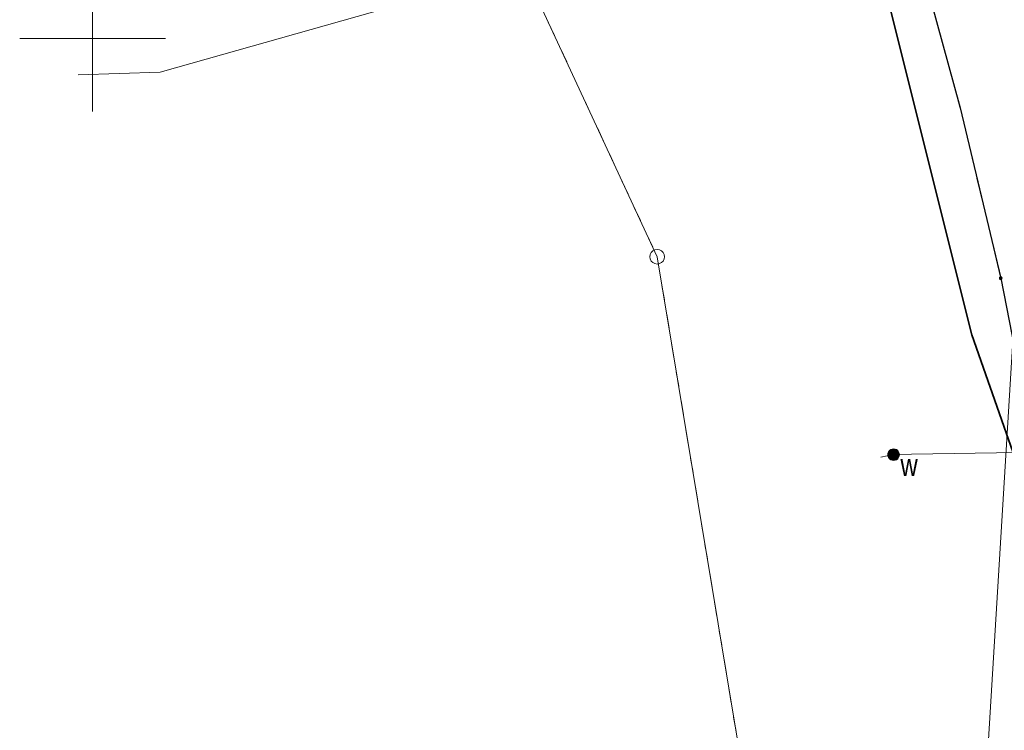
# Model space of a CAD drawing. Header units: metres. Extents: x 5450672 to 5451002, y 5973437 to 5973741.
# Tile 3 of 54: x 5450748 to 5450781, y 5973476 to 5973501. Entities that reach past the tile are written whole.
import ezdxf
from ezdxf.enums import TextEntityAlignment as Align

# ---------------------------------------------------------------- set-up
doc = ezdxf.new("R2010")
doc.units = ezdxf.units.M
doc.linetypes.add('L_0_03', pattern=[1, 0.5, -0.5])
doc.linetypes.add('L_0_06', pattern=[2, 1.5, -0.5])
for name, color, linetype, lineweight in [('GEPPGD', 7, 'CONTINUOUS', 18), ('GESDZI', 7, 'CONTINUOUS', 18), ('GESUZY', 96, 'CONTINUOUS', 18), ('GSLKRW', 7, 'CONTINUOUS', 25), ('GSPWPS', 7, 'CONTINUOUS', 13), ('GSSKOA', 7, 'CONTINUOUS', 18), ('GULKPR', 36, 'CONTINUOUS', 18), ('GULLOB', 7, 'CONTINUOUS', 35), ('GULTPR', 30, 'CONTINUOUS', 18), ('GULWPR', 5, 'CONTINUOUS', 18), ('GUPWZA', 5, 'CONTINUOUS', 18), ('GUPWZA_O', 5, 'CONTINUOUS', 18), ('siatka', 7, 'CONTINUOUS', 18)]:
    doc.layers.add(name, color=color, linetype=linetype, lineweight=lineweight)
doc.styles.add('Arial', font='Arial.ttf')

msp = doc.modelspace()

# ---------------------------------------------------------------- hatches: boundary and pattern name
at = {"layer": 'GSPWPS', "linetype": 'Continuous', "lineweight": 13, "true_color": 0x000000}
msp.add_hatch(color=18, dxfattribs=at).paths.add_polyline_path([(5450781.067, 5973491.792), (5450781.071, 5973491.803), (5450781.078, 5973491.812), (5450781.088, 5973491.819), (5450781.098, 5973491.823), (5450781.11, 5973491.825), (5450781.122, 5973491.823), (5450781.133, 5973491.819), (5450781.142, 5973491.812), (5450781.149, 5973491.803), (5450781.153, 5973491.792), (5450781.155, 5973491.78), (5450781.153, 5973491.768), (5450781.149, 5973491.758), (5450781.142, 5973491.748), (5450781.133, 5973491.741), (5450781.122, 5973491.737), (5450781.11, 5973491.735), (5450781.098, 5973491.737), (5450781.088, 5973491.741), (5450781.078, 5973491.748), (5450781.071, 5973491.758), (5450781.067, 5973491.768), (5450781.065, 5973491.78)])
at = {"layer": 'GUPWZA', "linetype": 'Continuous', "lineweight": 18, "true_color": 0x0000ff}
msp.add_hatch(color=5, dxfattribs=at).paths.add_polyline_path([(5450777.247, 5973485.782), (5450777.267, 5973485.83), (5450777.299, 5973485.871), (5450777.34, 5973485.903), (5450777.388, 5973485.923), (5450777.44, 5973485.93), (5450777.492, 5973485.923), (5450777.54, 5973485.903), (5450777.581, 5973485.871), (5450777.613, 5973485.83), (5450777.633, 5973485.782), (5450777.64, 5973485.73), (5450777.633, 5973485.678), (5450777.613, 5973485.63), (5450777.581, 5973485.589), (5450777.54, 5973485.557), (5450777.492, 5973485.537), (5450777.44, 5973485.53), (5450777.388, 5973485.537), (5450777.34, 5973485.557), (5450777.299, 5973485.589), (5450777.267, 5973485.63), (5450777.247, 5973485.678), (5450777.24, 5973485.73)])

# ---------------------------------------------------------------- linework, layer by layer
at = {"layer": 'GEPPGD', "color": 7, "linetype": 'Continuous', "lineweight": 18, "flags": 128}
msp.add_lwpolyline([(5450769.341, 5973492.767), (5450769.418, 5973492.755), (5450769.488, 5973492.72), (5450769.543, 5973492.664), (5450769.579, 5973492.595), (5450769.591, 5973492.517), (5450769.579, 5973492.44), (5450769.543, 5973492.37), (5450769.488, 5973492.315), (5450769.418, 5973492.28), (5450769.341, 5973492.267), (5450769.264, 5973492.28), (5450769.194, 5973492.315), (5450769.139, 5973492.37), (5450769.103, 5973492.44), (5450769.091, 5973492.517), (5450769.103, 5973492.595), (5450769.139, 5973492.664), (5450769.194, 5973492.72), (5450769.264, 5973492.755)], close=True, dxfattribs=at)
at = {"layer": 'GESDZI', "color": 7, "linetype": 'Continuous', "lineweight": 18, "flags": 128}
for points in [[(5450755.505, 5973522.329), (5450769.341, 5973492.517)], [(5450769.341, 5973492.517), (5450774.897, 5973459.029)]]:
    msp.add_lwpolyline(points, dxfattribs=at)
at = {"layer": 'GESUZY', "color": 96, "linetype": 'L_0_03', "lineweight": 18, "flags": 128}
for points in [[(5450755.505, 5973522.329), (5450769.341, 5973492.517)], [(5450769.341, 5973492.517), (5450774.897, 5973459.029)]]:
    msp.add_lwpolyline(points, dxfattribs=at)
at = {"layer": 'GSLKRW', "color": 7, "linetype": 'Continuous', "lineweight": 25, "flags": 128}
msp.add_lwpolyline([(5450747.552, 5973561.182), (5450748.22, 5973560.41), (5450751.42, 5973556.56), (5450754.46, 5973552.58), (5450757.37, 5973548.5), (5450759.57, 5973545.15), (5450762.05, 5973540.84), (5450764.42, 5973536.37), (5450767.83, 5973529.23), (5450770.82, 5973522.9), (5450773.18, 5973517.4), (5450774.66, 5973513.68), (5450776.63, 5973508.19), (5450778.13, 5973503.43), (5450779.72, 5973497.62), (5450781.11, 5973491.78), (5450782.27, 5973485.87), (5450783.15, 5973479.92), (5450783.77, 5973474.95)], dxfattribs=at)
at = {"layer": 'GSPWPS', "color": 7, "linetype": 'Continuous', "lineweight": 13, "flags": 128}
msp.add_lwpolyline([(5450781.067, 5973491.792), (5450781.071, 5973491.803), (5450781.078, 5973491.812), (5450781.088, 5973491.819), (5450781.098, 5973491.823), (5450781.11, 5973491.825), (5450781.122, 5973491.823), (5450781.133, 5973491.819), (5450781.142, 5973491.812), (5450781.149, 5973491.803), (5450781.153, 5973491.792), (5450781.155, 5973491.78), (5450781.153, 5973491.768), (5450781.149, 5973491.758), (5450781.142, 5973491.748), (5450781.133, 5973491.741), (5450781.122, 5973491.737), (5450781.11, 5973491.735), (5450781.098, 5973491.737), (5450781.088, 5973491.741), (5450781.078, 5973491.748), (5450781.071, 5973491.758), (5450781.067, 5973491.768), (5450781.065, 5973491.78)], close=True, dxfattribs=at)
at = {"layer": 'GSSKOA', "color": 7, "linetype": 'L_0_06', "lineweight": 18, "flags": 128}
msp.add_lwpolyline([(5450783.92, 5973474.04), (5450783.77, 5973474.95), (5450783.15, 5973479.92), (5450782.27, 5973485.87), (5450781.11, 5973491.78), (5450779.72, 5973497.62), (5450778.13, 5973503.43), (5450776.63, 5973508.19), (5450774.66, 5973513.68), (5450773.18, 5973517.4), (5450770.82, 5973522.9), (5450767.83, 5973529.23), (5450764.42, 5973536.37), (5450762.05, 5973540.84), (5450759.57, 5973545.15), (5450757.37, 5973548.5), (5450754.46, 5973552.58), (5450751.42, 5973556.56), (5450748.22, 5973560.41), (5450747.552, 5973561.182)], dxfattribs=at)
at = {"layer": 'GULKPR', "color": 36, "linetype": 'Continuous', "lineweight": 18, "flags": 128}
msp.add_lwpolyline([(5450778.385, 5973438.083), (5450782.975, 5973513.461), (5450767.202, 5973544.527), (5450747.709, 5973561.966)], dxfattribs=at)
at = {"layer": 'GULLOB', "color": 7, "linetype": 'Continuous', "lineweight": 35, "flags": 128}
msp.add_lwpolyline([(5450774.865, 5973510.385), (5450775.13, 5973509.82), (5450780.12, 5973489.84), (5450782, 5973484.46), (5450782.11, 5973481.99), (5450782.293, 5973481.402)], dxfattribs=at)
at = {"layer": 'GULTPR', "color": 30, "linetype": 'Continuous', "lineweight": 18, "flags": 128}
msp.add_lwpolyline([(5450807.65, 5973510.51), (5450805.47, 5973509.14), (5450802.18, 5973509.27), (5450800.21, 5973511.18), (5450797.86, 5973511.09), (5450793.33, 5973510.46), (5450752.31, 5973498.85), (5450749.504, 5973498.752)], dxfattribs=at)
at = {"layer": 'GULWPR', "color": 5, "linetype": 'Continuous', "lineweight": 18, "flags": 128}
msp.add_lwpolyline([(5450777, 5973485.64), (5450777.44, 5973485.73), (5450778.05, 5973485.75), (5450781.7, 5973485.8), (5450784.54, 5973485.55), (5450796.57, 5973485.05), (5450797.01, 5973485.07)], dxfattribs=at)
at = {"layer": 'GUPWZA', "color": 5, "linetype": 'Continuous', "lineweight": 18, "flags": 128}
msp.add_lwpolyline([(5450777.247, 5973485.782), (5450777.267, 5973485.83), (5450777.299, 5973485.871), (5450777.34, 5973485.903), (5450777.388, 5973485.923), (5450777.44, 5973485.93), (5450777.492, 5973485.923), (5450777.54, 5973485.903), (5450777.581, 5973485.871), (5450777.613, 5973485.83), (5450777.633, 5973485.782), (5450777.64, 5973485.73), (5450777.633, 5973485.678), (5450777.613, 5973485.63), (5450777.581, 5973485.589), (5450777.54, 5973485.557), (5450777.492, 5973485.537), (5450777.44, 5973485.53), (5450777.388, 5973485.537), (5450777.34, 5973485.557), (5450777.299, 5973485.589), (5450777.267, 5973485.63), (5450777.247, 5973485.678), (5450777.24, 5973485.73)], close=True, dxfattribs=at)
at = {"layer": 'siatka', "linetype": 'Continuous', "lineweight": 18, "flags": 128}
for points in [[(5450750, 5973497.5), (5450750, 5973502.5)], [(5450747.5, 5973500), (5450752.5, 5973500)]]:
    msp.add_lwpolyline(points, dxfattribs=at)

# ---------------------------------------------------------------- texts
at = {"layer": 'GUPWZA_O', "color": 5, "style": 'Arial', "width": 0.78}
msp.add_text('w', height=0.75, dxfattribs=at).set_placement((5450777.675, 5973485.75), align=Align.TOP_LEFT)

doc.saveas('drawing.dxf')
